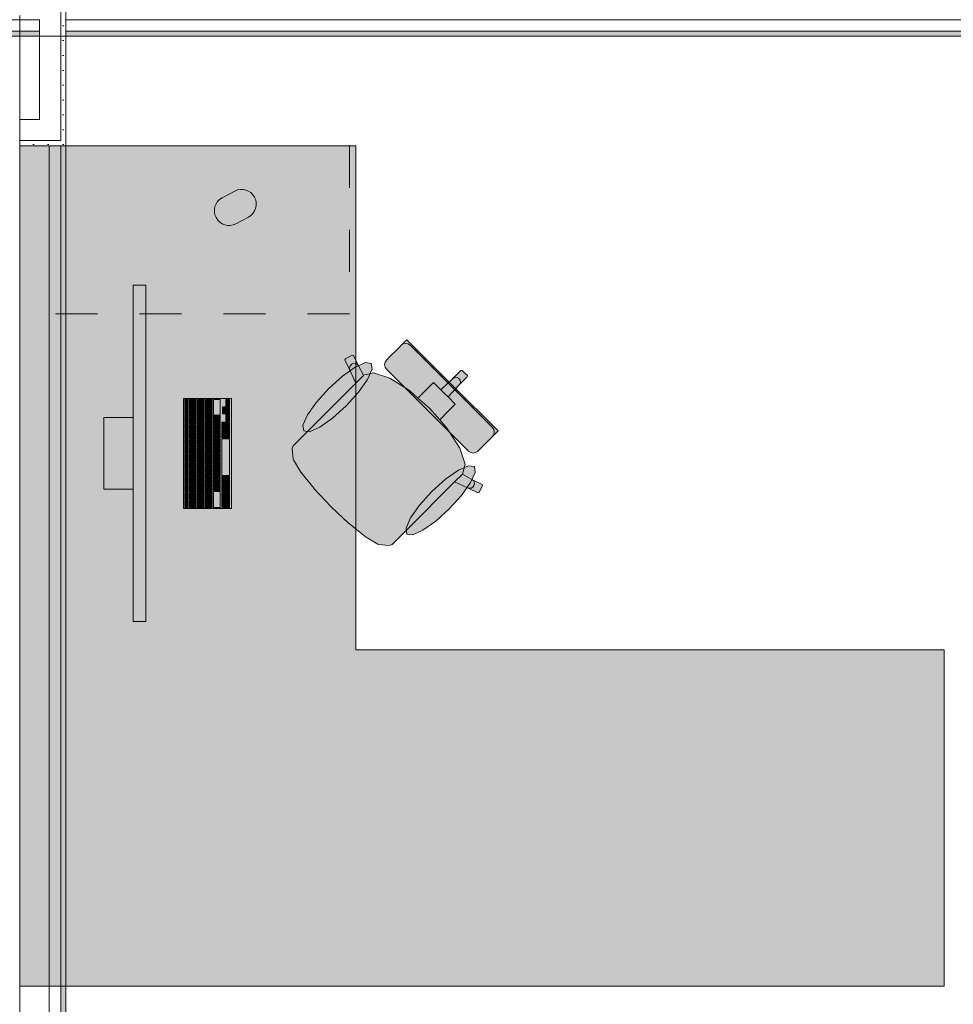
# Model space of a CAD drawing. Header units: metres. Extents: x -3.6 to 84.5, y -11 to 16.8.
# Tile 38 of 256: x 4.2 to 6.4, y 10.6 to 13. Entities that reach past the tile are written whole.
import ezdxf

# ---------------------------------------------------------------- set-up
doc = ezdxf.new("R2010")
doc.units = ezdxf.units.M
doc.header["$MEASUREMENT"] = 0
doc.linetypes.add('Strichlinie eng', pattern=[0.115, 0.075, -0.04])
for name, color, linetype in [('605 - Struktur.Wand Innen', 7, 'Continuous'), ('701 - Einrichtung.Möbel', 7, 'Continuous'), ('Neubau_606 - Struktur.Wand Innen Ausbau', 7, 'Continuous'), ('Neubau_653 - Abdeckung.TB Verkofferung', 7, 'Continuous')]:
    doc.layers.add(name, color=color, linetype=linetype)
pattern_1 = [(45, (0, 0), (-0.01767767, 0.01767767), [0, -0.025])]

msp = doc.modelspace()

# ---------------------------------------------------------------- hatches: boundary and pattern name
at = {"layer": '701 - Einrichtung.Möbel', "linetype": 'Continuous', "lineweight": 0, "true_color": 0x3a3a3a}
for points in [[(4.21, 10.69), (6.41, 10.69), (6.41, 11.49), (5.01, 11.49), (5.01, 12.69), (4.21, 12.69)], [(4.7066, 12.5741), (4.6916, 12.5661, 0.994302), (4.7244, 12.5043), (4.7544, 12.5203, 1), (4.7216, 12.5821)], [(4.5099, 11.5578), (4.5099, 12.3578), (4.4799, 12.3578), (4.4799, 11.5578)], [(5.083, 12.1582), (5.1806, 12.0606), (5.2397, 12.1197), (5.1313, 12.2282), (5.126, 12.2229), (5.1236, 12.2205), (5.1181, 12.215), (5.1156, 12.2125), (5.1085, 12.2054), (5.0911, 12.188), (5.0853, 12.1822), (5.0829, 12.1798), (5.0796, 12.1749), (5.0784, 12.169), (5.0796, 12.1632)], [(4.8969, 12.0123), (4.8775, 11.9928), (4.8607, 11.9761), (4.8584, 11.9691), (4.8608, 11.9439), (4.8614, 11.9424), (4.8792, 11.913), (4.9106, 11.8739), (4.9111, 11.8733), (4.9509, 11.8309), (5.2691, 12.1491), (5.2629, 12.1553), (5.2597, 12.1552), (5.2398, 12.1353), (5.212, 12.1093), (5.1948, 12.1265), (5.1787, 12.1104), (5.1578, 12.0895), (5.1373, 12.1074), (5.0906, 12.137), (5.0523, 12.1497), (5.0284, 12.1436), (5.016, 12.1663), (5.004, 12.1907), (5.001, 12.1916), (4.9849, 12.1831), (4.9839, 12.1801), (4.9959, 12.1558), (5.0097, 12.1251)], [(4.9456, 12.1122), (4.9164, 12.0799), (4.8948, 12.0494), (4.8841, 12.0252), (4.8859, 12.0112), (4.8999, 12.0094), (4.924, 12.0201), (4.9546, 12.0417), (4.9869, 12.0709), (5.0161, 12.1032), (5.0377, 12.1338), (5.0484, 12.1579), (5.0466, 12.1719), (5.0326, 12.1737), (5.0085, 12.163), (4.9779, 12.1414)], [(5.1323, 11.7769), (5.245, 11.8897), (5.2758, 11.8759), (5.3001, 11.8639), (5.3031, 11.8649), (5.3116, 11.881), (5.3106, 11.884), (5.2863, 11.896), (5.2636, 11.9084), (5.2697, 11.9323), (5.257, 11.9706), (5.2274, 12.0174), (5.2095, 12.0378), (5.2304, 12.0587), (5.2465, 12.0749), (5.2293, 12.092), (5.2553, 12.1198), (5.2752, 12.1397), (5.2753, 12.1429), (5.2691, 12.1491), (4.9509, 11.8309), (4.9933, 11.7911), (4.9939, 11.7907), (5.033, 11.7592), (5.0624, 11.7414), (5.0639, 11.7408), (5.0891, 11.7384), (5.0961, 11.7407), (5.1128, 11.7575)], [(5.2782, 11.963), (5.2832, 11.9596), (5.289, 11.9585), (5.2949, 11.9596), (5.2998, 11.9629), (5.3022, 11.9653), (5.308, 11.9711), (5.3254, 11.9885), (5.3325, 11.9956), (5.335, 11.9981), (5.3405, 12.0036), (5.3429, 12.006), (5.3482, 12.0113), (5.2397, 12.1197), (5.1806, 12.0606)], [(4.7139, 11.8268), (4.7139, 12.0888), (4.5999, 12.0888), (4.5999, 11.8268)], [(4.6109, 12.0783), (4.6109, 12.0866), (4.6107, 12.0868), (4.6031, 12.0868), (4.6029, 12.0866), (4.6029, 12.07), (4.6031, 12.0698), (4.6107, 12.0698), (4.6109, 12.07)], [(4.6299, 12.0748), (4.6299, 12.0861), (4.6297, 12.0863), (4.6141, 12.0863), (4.6139, 12.0861), (4.6139, 12.0635), (4.6141, 12.0633), (4.6297, 12.0633), (4.6299, 12.0635)], [(4.6489, 12.0783), (4.6489, 12.0861), (4.6487, 12.0863), (4.6331, 12.0863), (4.6329, 12.0861), (4.6329, 12.0705), (4.6331, 12.0703), (4.6487, 12.0703), (4.6489, 12.0705)], [(4.6679, 12.0721), (4.6679, 12.0861), (4.6677, 12.0863), (4.6521, 12.0863), (4.6519, 12.0861), (4.6519, 12.058), (4.6521, 12.0578), (4.6677, 12.0578), (4.6679, 12.058)], [(4.6869, 12.0676), (4.6869, 12.0861), (4.6867, 12.0863), (4.6711, 12.0863), (4.6709, 12.0861), (4.6709, 12.049), (4.6711, 12.0488), (4.6867, 12.0488), (4.6869, 12.049)], [(4.7089, 12.0783), (4.7089, 12.0861), (4.7087, 12.0863), (4.7011, 12.0863), (4.7009, 12.0861), (4.7009, 12.0705), (4.7011, 12.0703), (4.7087, 12.0703), (4.7089, 12.0705)], [(4.6109, 12.0598), (4.6109, 12.0681), (4.6107, 12.0683), (4.6031, 12.0683), (4.6029, 12.0681), (4.6029, 12.0515), (4.6031, 12.0513), (4.6107, 12.0513), (4.6109, 12.0515)], [(4.6109, 12.0413), (4.6109, 12.0496), (4.6107, 12.0498), (4.6031, 12.0498), (4.6029, 12.0496), (4.6029, 12.033), (4.6031, 12.0328), (4.6107, 12.0328), (4.6109, 12.033)], [(4.6299, 12.0533), (4.6299, 12.0611), (4.6297, 12.0613), (4.6141, 12.0613), (4.6139, 12.0611), (4.6139, 12.0455), (4.6141, 12.0453), (4.6297, 12.0453), (4.6299, 12.0455)], [(4.6489, 12.0603), (4.6489, 12.0681), (4.6487, 12.0683), (4.6331, 12.0683), (4.6329, 12.0681), (4.6329, 12.0525), (4.6331, 12.0523), (4.6487, 12.0523), (4.6489, 12.0525)], [(4.6489, 12.0423), (4.6489, 12.0501), (4.6487, 12.0503), (4.6331, 12.0503), (4.6329, 12.0501), (4.6329, 12.0345), (4.6331, 12.0343), (4.6487, 12.0343), (4.6489, 12.0345)], [(4.6679, 12.0478), (4.6679, 12.0556), (4.6677, 12.0558), (4.6521, 12.0558), (4.6519, 12.0556), (4.6519, 12.04), (4.6521, 12.0398), (4.6677, 12.0398), (4.6679, 12.04)], [(4.6869, 12.0388), (4.6869, 12.0466), (4.6867, 12.0468), (4.6711, 12.0468), (4.6709, 12.0466), (4.6709, 12.031), (4.6711, 12.0308), (4.6867, 12.0308), (4.6869, 12.031)], [(4.7009, 12.0603), (4.7009, 12.0681), (4.7007, 12.0683), (4.6931, 12.0683), (4.6929, 12.0681), (4.6929, 12.0525), (4.6931, 12.0523), (4.7007, 12.0523), (4.7009, 12.0525)], [(4.7089, 12.0603), (4.7089, 12.0681), (4.7087, 12.0683), (4.7011, 12.0683), (4.7009, 12.0681), (4.7009, 12.0525), (4.7011, 12.0523), (4.7087, 12.0523), (4.7089, 12.0525)], [(4.7089, 12.0423), (4.7089, 12.0501), (4.7087, 12.0503), (4.7011, 12.0503), (4.7009, 12.0501), (4.7009, 12.0345), (4.7011, 12.0343), (4.7087, 12.0343), (4.7089, 12.0345)], [(4.4799, 12.0428), (4.4099, 12.0428), (4.4099, 11.8728), (4.4799, 11.8728)], [(4.6109, 12.0228), (4.6109, 12.0311), (4.6107, 12.0313), (4.6031, 12.0313), (4.6029, 12.0311), (4.6029, 12.0145), (4.6031, 12.0143), (4.6107, 12.0143), (4.6109, 12.0145)], [(4.6299, 12.0353), (4.6299, 12.0431), (4.6297, 12.0433), (4.6141, 12.0433), (4.6139, 12.0431), (4.6139, 12.0275), (4.6141, 12.0273), (4.6297, 12.0273), (4.6299, 12.0275)], [(4.6299, 12.0173), (4.6299, 12.0251), (4.6297, 12.0253), (4.6141, 12.0253), (4.6139, 12.0251), (4.6139, 12.0095), (4.6141, 12.0093), (4.6297, 12.0093), (4.6299, 12.0095)], [(4.6489, 12.0243), (4.6489, 12.0321), (4.6487, 12.0323), (4.6331, 12.0323), (4.6329, 12.0321), (4.6329, 12.0165), (4.6331, 12.0163), (4.6487, 12.0163), (4.6489, 12.0165)], [(4.6679, 12.0298), (4.6679, 12.0376), (4.6677, 12.0378), (4.6521, 12.0378), (4.6519, 12.0376), (4.6519, 12.022), (4.6521, 12.0218), (4.6677, 12.0218), (4.6679, 12.022)], [(4.6869, 12.0208), (4.6869, 12.0286), (4.6867, 12.0288), (4.6711, 12.0288), (4.6709, 12.0286), (4.6709, 12.013), (4.6711, 12.0128), (4.6867, 12.0128), (4.6869, 12.013)], [(4.7089, 12.0243), (4.7089, 12.0321), (4.7087, 12.0323), (4.6911, 12.0323), (4.6909, 12.0321), (4.6909, 12.0165), (4.6911, 12.0163), (4.7087, 12.0163), (4.7089, 12.0165)], [(4.6109, 12.0043), (4.6109, 12.0126), (4.6107, 12.0128), (4.6031, 12.0128), (4.6029, 12.0126), (4.6029, 11.996), (4.6031, 11.9958), (4.6107, 11.9958), (4.6109, 11.996)], [(4.6299, 11.9993), (4.6299, 12.0071), (4.6297, 12.0073), (4.6141, 12.0073), (4.6139, 12.0071), (4.6139, 11.9915), (4.6141, 11.9913), (4.6297, 11.9913), (4.6299, 11.9915)], [(4.6489, 12.0063), (4.6489, 12.0141), (4.6487, 12.0143), (4.6331, 12.0143), (4.6329, 12.0141), (4.6329, 11.9985), (4.6331, 11.9983), (4.6487, 11.9983), (4.6489, 11.9985)], [(4.6679, 12.0118), (4.6679, 12.0196), (4.6677, 12.0198), (4.6521, 12.0198), (4.6519, 12.0196), (4.6519, 12.004), (4.6521, 12.0038), (4.6677, 12.0038), (4.6679, 12.004)], [(4.6679, 11.9938), (4.6679, 12.0016), (4.6677, 12.0018), (4.6521, 12.0018), (4.6519, 12.0016), (4.6519, 11.986), (4.6521, 11.9858), (4.6677, 11.9858), (4.6679, 11.986)], [(4.6869, 12.0028), (4.6869, 12.0106), (4.6867, 12.0108), (4.6711, 12.0108), (4.6709, 12.0106), (4.6709, 11.995), (4.6711, 11.9948), (4.6867, 11.9948), (4.6869, 11.995)], [(4.7089, 12.0046), (4.7089, 12.0141), (4.7087, 12.0143), (4.6911, 12.0143), (4.6909, 12.0141), (4.6909, 11.995), (4.6911, 11.9948), (4.7087, 11.9948), (4.7089, 11.995)], [(4.6109, 11.9858), (4.6109, 11.9941), (4.6107, 11.9943), (4.6031, 11.9943), (4.6029, 11.9941), (4.6029, 11.9775), (4.6031, 11.9773), (4.6107, 11.9773), (4.6109, 11.9775)], [(4.6109, 11.9673), (4.6109, 11.9756), (4.6107, 11.9758), (4.6031, 11.9758), (4.6029, 11.9756), (4.6029, 11.959), (4.6031, 11.9588), (4.6107, 11.9588), (4.6109, 11.959)], [(4.6299, 11.9813), (4.6299, 11.9891), (4.6297, 11.9893), (4.6141, 11.9893), (4.6139, 11.9891), (4.6139, 11.9735), (4.6141, 11.9733), (4.6297, 11.9733), (4.6299, 11.9735)], [(4.6489, 11.9883), (4.6489, 11.9961), (4.6487, 11.9963), (4.6331, 11.9963), (4.6329, 11.9961), (4.6329, 11.9805), (4.6331, 11.9803), (4.6487, 11.9803), (4.6489, 11.9805)], [(4.6489, 11.9703), (4.6489, 11.9781), (4.6487, 11.9783), (4.6331, 11.9783), (4.6329, 11.9781), (4.6329, 11.9625), (4.6331, 11.9623), (4.6487, 11.9623), (4.6489, 11.9625)], [(4.6679, 11.9758), (4.6679, 11.9836), (4.6677, 11.9838), (4.6521, 11.9838), (4.6519, 11.9836), (4.6519, 11.968), (4.6521, 11.9678), (4.6677, 11.9678), (4.6679, 11.968)], [(4.6869, 11.9848), (4.6869, 11.9926), (4.6867, 11.9928), (4.6711, 11.9928), (4.6709, 11.9926), (4.6709, 11.977), (4.6711, 11.9768), (4.6867, 11.9768), (4.6869, 11.977)], [(4.6869, 11.9668), (4.6869, 11.9746), (4.6867, 11.9748), (4.6711, 11.9748), (4.6709, 11.9746), (4.6709, 11.959), (4.6711, 11.9588), (4.6867, 11.9588), (4.6869, 11.959)], [(4.7089, 11.9488), (4.7089, 11.9926), (4.7087, 11.9928), (4.6911, 11.9928), (4.6909, 11.9926), (4.6909, 11.905), (4.6911, 11.9048), (4.7087, 11.9048), (4.7089, 11.905)], [(4.6109, 11.9488), (4.6109, 11.9571), (4.6107, 11.9573), (4.6031, 11.9573), (4.6029, 11.9571), (4.6029, 11.9405), (4.6031, 11.9403), (4.6107, 11.9403), (4.6109, 11.9405)], [(4.6299, 11.9633), (4.6299, 11.9711), (4.6297, 11.9713), (4.6141, 11.9713), (4.6139, 11.9711), (4.6139, 11.9555), (4.6141, 11.9553), (4.6297, 11.9553), (4.6299, 11.9555)], [(4.6299, 11.9453), (4.6299, 11.9531), (4.6297, 11.9533), (4.6141, 11.9533), (4.6139, 11.9531), (4.6139, 11.9375), (4.6141, 11.9373), (4.6297, 11.9373), (4.6299, 11.9375)], [(4.6489, 11.9523), (4.6489, 11.9601), (4.6487, 11.9603), (4.6331, 11.9603), (4.6329, 11.9601), (4.6329, 11.9445), (4.6331, 11.9443), (4.6487, 11.9443), (4.6489, 11.9445)], [(4.6679, 11.9578), (4.6679, 11.9656), (4.6677, 11.9658), (4.6521, 11.9658), (4.6519, 11.9656), (4.6519, 11.95), (4.6521, 11.9498), (4.6677, 11.9498), (4.6679, 11.95)], [(4.6869, 11.9488), (4.6869, 11.9566), (4.6867, 11.9568), (4.6711, 11.9568), (4.6709, 11.9566), (4.6709, 11.941), (4.6711, 11.9408), (4.6867, 11.9408), (4.6869, 11.941)], [(4.6109, 11.9303), (4.6109, 11.9386), (4.6107, 11.9388), (4.6031, 11.9388), (4.6029, 11.9386), (4.6029, 11.922), (4.6031, 11.9218), (4.6107, 11.9218), (4.6109, 11.922)], [(4.6299, 11.9273), (4.6299, 11.9351), (4.6297, 11.9353), (4.6141, 11.9353), (4.6139, 11.9351), (4.6139, 11.9195), (4.6141, 11.9193), (4.6297, 11.9193), (4.6299, 11.9195)], [(4.6489, 11.9343), (4.6489, 11.9421), (4.6487, 11.9423), (4.6331, 11.9423), (4.6329, 11.9421), (4.6329, 11.9265), (4.6331, 11.9263), (4.6487, 11.9263), (4.6489, 11.9265)], [(4.6679, 11.9398), (4.6679, 11.9476), (4.6677, 11.9478), (4.6521, 11.9478), (4.6519, 11.9476), (4.6519, 11.932), (4.6521, 11.9318), (4.6677, 11.9318), (4.6679, 11.932)], [(4.6679, 11.9218), (4.6679, 11.9296), (4.6677, 11.9298), (4.6521, 11.9298), (4.6519, 11.9296), (4.6519, 11.914), (4.6521, 11.9138), (4.6677, 11.9138), (4.6679, 11.914)], [(4.6869, 11.9308), (4.6869, 11.9386), (4.6867, 11.9388), (4.6711, 11.9388), (4.6709, 11.9386), (4.6709, 11.923), (4.6711, 11.9228), (4.6867, 11.9228), (4.6869, 11.923)], [(5.2322, 11.8256), (5.2614, 11.8579), (5.283, 11.8885), (5.2937, 11.9126), (5.2919, 11.9266), (5.2779, 11.9284), (5.2538, 11.9177), (5.2232, 11.8961), (5.1909, 11.8669), (5.1617, 11.8346), (5.1401, 11.804), (5.1294, 11.7799), (5.1312, 11.7659), (5.1452, 11.7641), (5.1694, 11.7748), (5.1999, 11.7964)], [(4.6109, 11.9118), (4.6109, 11.9201), (4.6107, 11.9203), (4.6031, 11.9203), (4.6029, 11.9201), (4.6029, 11.9035), (4.6031, 11.9033), (4.6107, 11.9033), (4.6109, 11.9035)], [(4.6299, 11.9093), (4.6299, 11.9171), (4.6297, 11.9173), (4.6141, 11.9173), (4.6139, 11.9171), (4.6139, 11.9015), (4.6141, 11.9013), (4.6297, 11.9013), (4.6299, 11.9015)], [(4.6489, 11.9163), (4.6489, 11.9241), (4.6487, 11.9243), (4.6331, 11.9243), (4.6329, 11.9241), (4.6329, 11.9085), (4.6331, 11.9083), (4.6487, 11.9083), (4.6489, 11.9085)], [(4.6489, 11.8983), (4.6489, 11.9061), (4.6487, 11.9063), (4.6331, 11.9063), (4.6329, 11.9061), (4.6329, 11.8905), (4.6331, 11.8903), (4.6487, 11.8903), (4.6489, 11.8905)], [(4.6679, 11.9038), (4.6679, 11.9116), (4.6677, 11.9118), (4.6521, 11.9118), (4.6519, 11.9116), (4.6519, 11.896), (4.6521, 11.8958), (4.6677, 11.8958), (4.6679, 11.896)], [(4.6869, 11.9128), (4.6869, 11.9206), (4.6867, 11.9208), (4.6711, 11.9208), (4.6709, 11.9206), (4.6709, 11.905), (4.6711, 11.9048), (4.6867, 11.9048), (4.6869, 11.905)], [(4.6109, 11.8933), (4.6109, 11.9016), (4.6107, 11.9018), (4.6031, 11.9018), (4.6029, 11.9016), (4.6029, 11.885), (4.6031, 11.8848), (4.6107, 11.8848), (4.6109, 11.885)], [(4.6109, 11.8748), (4.6109, 11.8831), (4.6107, 11.8833), (4.6031, 11.8833), (4.6029, 11.8831), (4.6029, 11.8665), (4.6031, 11.8663), (4.6107, 11.8663), (4.6109, 11.8665)], [(4.6299, 11.8913), (4.6299, 11.8991), (4.6297, 11.8993), (4.6141, 11.8993), (4.6139, 11.8991), (4.6139, 11.8835), (4.6141, 11.8833), (4.6297, 11.8833), (4.6299, 11.8835)], [(4.6299, 11.8733), (4.6299, 11.8811), (4.6297, 11.8813), (4.6141, 11.8813), (4.6139, 11.8811), (4.6139, 11.8655), (4.6141, 11.8653), (4.6297, 11.8653), (4.6299, 11.8655)], [(4.6489, 11.8803), (4.6489, 11.8881), (4.6487, 11.8883), (4.6331, 11.8883), (4.6329, 11.8881), (4.6329, 11.8725), (4.6331, 11.8723), (4.6487, 11.8723), (4.6489, 11.8725)], [(4.6679, 11.8858), (4.6679, 11.8936), (4.6677, 11.8938), (4.6521, 11.8938), (4.6519, 11.8936), (4.6519, 11.878), (4.6521, 11.8778), (4.6677, 11.8778), (4.6679, 11.878)], [(4.6869, 11.8948), (4.6869, 11.9026), (4.6867, 11.9028), (4.6711, 11.9028), (4.6709, 11.9026), (4.6709, 11.887), (4.6711, 11.8868), (4.6867, 11.8868), (4.6869, 11.887)], [(4.6869, 11.8768), (4.6869, 11.8846), (4.6867, 11.8848), (4.6711, 11.8848), (4.6709, 11.8846), (4.6709, 11.869), (4.6711, 11.8688), (4.6867, 11.8688), (4.6869, 11.869)], [(4.7089, 11.8931), (4.7089, 11.9026), (4.7087, 11.9028), (4.6911, 11.9028), (4.6909, 11.9026), (4.6909, 11.8835), (4.6911, 11.8833), (4.7087, 11.8833), (4.7089, 11.8835)], [(4.7089, 11.8733), (4.7089, 11.8811), (4.7087, 11.8813), (4.6911, 11.8813), (4.6909, 11.8811), (4.6909, 11.8655), (4.6911, 11.8653), (4.7087, 11.8653), (4.7089, 11.8655)], [(4.6109, 11.8563), (4.6109, 11.8646), (4.6107, 11.8648), (4.6031, 11.8648), (4.6029, 11.8646), (4.6029, 11.848), (4.6031, 11.8478), (4.6107, 11.8478), (4.6109, 11.848)], [(4.6299, 11.8553), (4.6299, 11.8631), (4.6297, 11.8633), (4.6141, 11.8633), (4.6139, 11.8631), (4.6139, 11.8475), (4.6141, 11.8473), (4.6297, 11.8473), (4.6299, 11.8475)], [(4.6489, 11.8623), (4.6489, 11.8701), (4.6487, 11.8703), (4.6331, 11.8703), (4.6329, 11.8701), (4.6329, 11.8545), (4.6331, 11.8543), (4.6487, 11.8543), (4.6489, 11.8545)], [(4.6679, 11.8678), (4.6679, 11.8756), (4.6677, 11.8758), (4.6521, 11.8758), (4.6519, 11.8756), (4.6519, 11.86), (4.6521, 11.8598), (4.6677, 11.8598), (4.6679, 11.86)], [(4.6679, 11.8436), (4.6679, 11.8576), (4.6677, 11.8578), (4.6521, 11.8578), (4.6519, 11.8576), (4.6519, 11.8295), (4.6521, 11.8293), (4.6677, 11.8293), (4.6679, 11.8295)], [(4.6869, 11.8481), (4.6869, 11.8666), (4.6867, 11.8668), (4.6711, 11.8668), (4.6709, 11.8666), (4.6709, 11.8295), (4.6711, 11.8293), (4.6867, 11.8293), (4.6869, 11.8295)], [(4.7089, 11.8553), (4.7089, 11.8631), (4.7087, 11.8633), (4.6911, 11.8633), (4.6909, 11.8631), (4.6909, 11.8475), (4.6911, 11.8473), (4.7087, 11.8473), (4.7089, 11.8475)], [(4.6109, 11.8378), (4.6109, 11.8461), (4.6107, 11.8463), (4.6031, 11.8463), (4.6029, 11.8461), (4.6029, 11.8295), (4.6031, 11.8293), (4.6107, 11.8293), (4.6109, 11.8295)], [(4.6299, 11.8373), (4.6299, 11.8451), (4.6297, 11.8453), (4.6141, 11.8453), (4.6139, 11.8451), (4.6139, 11.8295), (4.6141, 11.8293), (4.6297, 11.8293), (4.6299, 11.8295)], [(4.6489, 11.8408), (4.6489, 11.8521), (4.6487, 11.8523), (4.6331, 11.8523), (4.6329, 11.8521), (4.6329, 11.8295), (4.6331, 11.8293), (4.6487, 11.8293), (4.6489, 11.8295)], [(4.7089, 11.8373), (4.7089, 11.8451), (4.7087, 11.8453), (4.6911, 11.8453), (4.6909, 11.8451), (4.6909, 11.8295), (4.6911, 11.8293), (4.7087, 11.8293), (4.7089, 11.8295)]]:
    msp.add_hatch(color=250, dxfattribs=at).paths.add_polyline_path(points)
at = {"layer": 'Neubau_606 - Struktur.Wand Innen Ausbau', "linetype": 'Continuous', "lineweight": 0, "true_color": 0x000000}
h = msp.add_hatch(dxfattribs=at)
h.set_pattern_fill('Gips_0001', color=18, style=0, pattern_type=2)
h.set_pattern_definition(pattern_1)
h.paths.add_polyline_path([(4.32, 12.7025), (4.32, 13.445), (4.3075, 13.445), (4.3075, 12.7025)])
h = msp.add_hatch(dxfattribs=at)
h.set_pattern_fill('Gips_0001', color=18, style=0, pattern_type=2)
h.set_pattern_definition(pattern_1)
h.paths.add_polyline_path([(4.3075, 12.7025), (4.21, 12.7025), (4.21, 12.69), (4.3075, 12.69)])
h = msp.add_hatch(dxfattribs=at)
h.set_pattern_fill('Gips_0001', color=18, style=0, pattern_type=2)
h.set_pattern_definition(pattern_1)
h.paths.add_polyline_path([(4.3075, 12.69), (4.32, 12.69), (4.3075, 12.7025)])
h = msp.add_hatch(dxfattribs=at)
h.set_pattern_fill('Gips_0001', color=18, style=0, pattern_type=2)
h.set_pattern_definition(pattern_1)
h.paths.add_polyline_path([(4.3075, 12.7025), (4.32, 12.69), (4.32, 12.7025)])
at = {"layer": 'Neubau_653 - Abdeckung.TB Verkofferung', "linetype": 'Continuous', "lineweight": 0, "true_color": 0x000000}
h = msp.add_hatch(dxfattribs=at)
h.set_pattern_fill('Gips_0001', color=18, style=0, pattern_type=2)
h.set_pattern_definition(pattern_1)
h.paths.add_polyline_path([(0.7025, 12.9505), (4.2575, 12.9505), (4.2575, 12.963), (0.7025, 12.963)])
h = msp.add_hatch(dxfattribs=at)
h.set_pattern_fill('Gips_0001', color=18, style=0, pattern_type=2)
h.set_pattern_definition(pattern_1)
h.paths.add_polyline_path([(4.32, 12.9505), (7.8675, 12.9505), (7.8675, 12.963), (4.32, 12.963)])
h = msp.add_hatch(dxfattribs=at)
h.set_pattern_fill('Gips_0001', color=18, style=0, pattern_type=2)
h.set_pattern_definition(pattern_1)
h.paths.add_polyline_path([(4.32, 8.6495), (4.32, 12.69), (4.3075, 12.69), (4.3075, 8.6495)])

# ---------------------------------------------------------------- linework, layer by layer
at = {"layer": '605 - Struktur.Wand Innen', "color": 7, "linetype": 'Continuous', "lineweight": 18, "flags": 128}
msp.add_lwpolyline([(4.21, 8.6), (4.21, 13)], dxfattribs=at)
at = {"layer": '701 - Einrichtung.Möbel', "color": 7, "linetype": 'Strichlinie eng', "lineweight": 5, "true_color": 0xebebeb}
for p, q in [((4.995, 12.69), (4.995, 12.29)), ((4.995, 12.29), (4.21, 12.29))]:
    msp.add_line(p, q, dxfattribs=at)
at = {"layer": '701 - Einrichtung.Möbel', "color": 7, "linetype": 'Continuous', "lineweight": 5, "true_color": 0xebebeb}
for p, q in [((5.1085, 12.2054), (5.1156, 12.2125)), ((5.1156, 12.2125), (5.1181, 12.215)), ((5.1181, 12.215), (5.1236, 12.2205)), ((5.123, 12.2183), (5.1181, 12.215)), ((5.1289, 12.2194), (5.123, 12.2183)), ((5.1236, 12.2205), (5.126, 12.2229)), ((5.126, 12.2229), (5.1313, 12.2282)), ((5.1347, 12.2182), (5.1289, 12.2194)), ((5.1313, 12.2282), (5.2397, 12.1197)), ((5.1397, 12.2149), (5.1347, 12.2182)), ((5.2373, 12.1173), (5.1397, 12.2149)), ((4.9849, 12.1831), (5.001, 12.1916)), ((5.001, 12.1916), (5.004, 12.1907)), ((5.004, 12.1907), (5.016, 12.1663)), ((5.0853, 12.1822), (5.0911, 12.188)), ((5.0911, 12.188), (5.1085, 12.2054)), ((4.9839, 12.1801), (4.9849, 12.1831)), ((4.9959, 12.1558), (4.9839, 12.1801)), ((4.9948, 12.16), (4.9954, 12.1643)), ((4.9954, 12.1643), (4.9976, 12.1681)), ((4.9976, 12.1681), (5.0011, 12.1709)), ((5.0011, 12.1709), (5.0053, 12.1722)), ((5.0053, 12.1722), (5.0096, 12.1718)), ((5.0096, 12.1718), (5.0134, 12.1697)), ((5.0134, 12.1697), (5.016, 12.1663)), ((5.016, 12.1663), (5.0284, 12.1436)), ((5.0784, 12.169), (5.0796, 12.1749)), ((5.0796, 12.1632), (5.0784, 12.169)), ((5.0796, 12.1749), (5.0829, 12.1798)), ((5.083, 12.1582), (5.0796, 12.1632)), ((5.0829, 12.1798), (5.0853, 12.1822)), ((4.9959, 12.1558), (4.9948, 12.16)), ((5.0097, 12.1251), (4.9959, 12.1558)), ((5.0282, 12.1435), (5.0097, 12.1251)), ((5.0282, 12.1435), (5.0284, 12.1436)), ((5.0284, 12.1436), (5.0523, 12.1497)), ((5.0523, 12.1497), (5.0906, 12.137)), ((5.1806, 12.0606), (5.083, 12.1582)), ((5.2398, 12.1353), (5.2597, 12.1552)), ((5.2553, 12.1198), (5.2752, 12.1397)), ((5.2597, 12.1552), (5.2629, 12.1553)), ((5.2629, 12.1553), (5.2691, 12.1491)), ((5.2753, 12.1429), (5.2691, 12.1491)), ((5.2752, 12.1397), (5.2753, 12.1429)), ((4.8969, 12.0123), (5.0097, 12.1251)), ((5.0906, 12.137), (5.1373, 12.1074)), ((5.1787, 12.1104), (5.1948, 12.1265)), ((5.1948, 12.1265), (5.212, 12.1093)), ((5.212, 12.1093), (5.2398, 12.1353)), ((5.2293, 12.092), (5.2553, 12.1198)), ((5.2373, 12.1173), (5.3349, 12.0197)), ((5.3482, 12.0113), (5.2397, 12.1197)), ((5.2398, 12.1353), (5.2435, 12.1378)), ((5.2435, 12.1378), (5.2478, 12.1388)), ((5.2478, 12.1388), (5.2521, 12.138)), ((5.2521, 12.138), (5.2556, 12.1356)), ((5.2553, 12.1198), (5.2578, 12.1235)), ((5.258, 12.1321), (5.2556, 12.1356)), ((5.2578, 12.1235), (5.2587, 12.1278)), ((5.2587, 12.1278), (5.258, 12.1321)), ((5.1373, 12.1074), (5.1578, 12.0895)), ((5.1578, 12.0895), (5.1787, 12.1104)), ((5.212, 12.1093), (5.2207, 12.1007)), ((5.2293, 12.092), (5.2207, 12.1007)), ((5.2465, 12.0749), (5.2293, 12.092)), ((5.1578, 12.0895), (5.1854, 12.0654)), ((5.2304, 12.0587), (5.2465, 12.0749)), ((5.1806, 12.0606), (5.2782, 11.963)), ((5.2095, 12.0378), (5.1854, 12.0654)), ((5.2095, 12.0378), (5.2304, 12.0587)), ((5.2274, 12.0174), (5.2095, 12.0378)), ((4.8775, 11.9928), (4.8969, 12.0123)), ((5.257, 11.9706), (5.2274, 12.0174)), ((5.3349, 12.0197), (5.3382, 12.0147)), ((5.335, 11.9981), (5.3405, 12.0036)), ((5.3383, 12.003), (5.335, 11.9981)), ((5.3382, 12.0147), (5.3394, 12.0089)), ((5.3394, 12.0089), (5.3383, 12.003)), ((5.3405, 12.0036), (5.3429, 12.006)), ((5.3429, 12.006), (5.3482, 12.0113)), ((4.8584, 11.9691), (4.8607, 11.9761)), ((4.8607, 11.9761), (4.8775, 11.9928)), ((5.308, 11.9711), (5.3254, 11.9885)), ((5.3254, 11.9885), (5.3325, 11.9956)), ((5.3325, 11.9956), (5.335, 11.9981)), ((4.8608, 11.9439), (4.8584, 11.9691)), ((5.2697, 11.9323), (5.257, 11.9706)), ((5.2782, 11.963), (5.2832, 11.9596)), ((5.2832, 11.9596), (5.289, 11.9585)), ((5.289, 11.9585), (5.2949, 11.9596)), ((5.2949, 11.9596), (5.2998, 11.9629)), ((5.2998, 11.9629), (5.3022, 11.9653)), ((5.3022, 11.9653), (5.308, 11.9711)), ((4.8614, 11.9424), (4.8608, 11.9439)), ((4.8792, 11.913), (4.8614, 11.9424)), ((5.2636, 11.9084), (5.2697, 11.9323)), ((4.9106, 11.8739), (4.8792, 11.913)), ((5.2635, 11.9082), (5.245, 11.8897)), ((5.2635, 11.9082), (5.2636, 11.9084)), ((5.2863, 11.896), (5.2636, 11.9084)), ((5.1323, 11.7769), (5.245, 11.8897)), ((5.245, 11.8897), (5.2758, 11.8759)), ((5.2897, 11.8934), (5.2863, 11.896)), ((5.3106, 11.884), (5.2863, 11.896)), ((5.2881, 11.8776), (5.2909, 11.8811)), ((5.2918, 11.8897), (5.2897, 11.8934)), ((5.2909, 11.8811), (5.2922, 11.8853)), ((5.2922, 11.8853), (5.2918, 11.8897)), ((5.3116, 11.881), (5.3106, 11.884)), ((4.9111, 11.8733), (4.9106, 11.8739)), ((4.9509, 11.8309), (4.9111, 11.8733)), ((5.2758, 11.8759), (5.2799, 11.8748)), ((5.2758, 11.8759), (5.3001, 11.8639)), ((5.2799, 11.8748), (5.2843, 11.8754)), ((5.2843, 11.8754), (5.2881, 11.8776)), ((5.3001, 11.8639), (5.3031, 11.8649)), ((5.3031, 11.8649), (5.3116, 11.881)), ((4.9509, 11.8309), (4.9933, 11.7911)), ((4.9933, 11.7911), (4.9939, 11.7907)), ((4.9939, 11.7907), (5.033, 11.7592)), ((5.1128, 11.7575), (5.1323, 11.7769)), ((5.033, 11.7592), (5.0624, 11.7414)), ((5.0624, 11.7414), (5.0639, 11.7408)), ((5.0639, 11.7408), (5.0891, 11.7384)), ((5.0891, 11.7384), (5.0961, 11.7407)), ((5.0961, 11.7407), (5.1128, 11.7575))]:
    msp.add_line(p, q, dxfattribs=at)
at = {"layer": '701 - Einrichtung.Möbel', "color": 7, "linetype": 'Continuous', "lineweight": 5, "true_color": 0xebebeb, "flags": 128}
for points in [[(4.21, 10.69), (4.21, 12.69), (5.01, 12.69), (5.01, 11.49), (6.41, 11.49), (6.41, 10.69)], [(4.5099, 11.5578), (4.5099, 12.3578), (4.4799, 12.3578), (4.4799, 11.5578)], [(4.9456, 12.1122), (4.9779, 12.1414), (5.0085, 12.163), (5.0326, 12.1737), (5.0466, 12.1719), (5.0484, 12.1579), (5.0377, 12.1338), (5.0161, 12.1032), (4.9869, 12.0709), (4.9546, 12.0417), (4.924, 12.0201), (4.8999, 12.0094), (4.8859, 12.0112), (4.8841, 12.0252), (4.8948, 12.0494), (4.9164, 12.0799)], [(4.7139, 11.8268), (4.7139, 12.0888), (4.5999, 12.0888), (4.5999, 11.8268)], [(4.6109, 12.0783), (4.6109, 12.0866), (4.6107, 12.0868), (4.6031, 12.0868), (4.6029, 12.0866), (4.6029, 12.07), (4.6031, 12.0698), (4.6107, 12.0698), (4.6109, 12.07)], [(4.6299, 12.0748), (4.6299, 12.0861), (4.6297, 12.0863), (4.6141, 12.0863), (4.6139, 12.0861), (4.6139, 12.0635), (4.6141, 12.0633), (4.6297, 12.0633), (4.6299, 12.0635)], [(4.6489, 12.0783), (4.6489, 12.0861), (4.6487, 12.0863), (4.6331, 12.0863), (4.6329, 12.0861), (4.6329, 12.0705), (4.6331, 12.0703), (4.6487, 12.0703), (4.6489, 12.0705)], [(4.6679, 12.0721), (4.6679, 12.0861), (4.6677, 12.0863), (4.6521, 12.0863), (4.6519, 12.0861), (4.6519, 12.058), (4.6521, 12.0578), (4.6677, 12.0578), (4.6679, 12.058)], [(4.6869, 12.0676), (4.6869, 12.0861), (4.6867, 12.0863), (4.6711, 12.0863), (4.6709, 12.0861), (4.6709, 12.049), (4.6711, 12.0488), (4.6867, 12.0488), (4.6869, 12.049)], [(4.7089, 12.0783), (4.7089, 12.0861), (4.7087, 12.0863), (4.7011, 12.0863), (4.7009, 12.0861), (4.7009, 12.0705), (4.7011, 12.0703), (4.7087, 12.0703), (4.7089, 12.0705)], [(4.6109, 12.0598), (4.6109, 12.0681), (4.6107, 12.0683), (4.6031, 12.0683), (4.6029, 12.0681), (4.6029, 12.0515), (4.6031, 12.0513), (4.6107, 12.0513), (4.6109, 12.0515)], [(4.6109, 12.0413), (4.6109, 12.0496), (4.6107, 12.0498), (4.6031, 12.0498), (4.6029, 12.0496), (4.6029, 12.033), (4.6031, 12.0328), (4.6107, 12.0328), (4.6109, 12.033)], [(4.6299, 12.0533), (4.6299, 12.0611), (4.6297, 12.0613), (4.6141, 12.0613), (4.6139, 12.0611), (4.6139, 12.0455), (4.6141, 12.0453), (4.6297, 12.0453), (4.6299, 12.0455)], [(4.6489, 12.0603), (4.6489, 12.0681), (4.6487, 12.0683), (4.6331, 12.0683), (4.6329, 12.0681), (4.6329, 12.0525), (4.6331, 12.0523), (4.6487, 12.0523), (4.6489, 12.0525)], [(4.6489, 12.0423), (4.6489, 12.0501), (4.6487, 12.0503), (4.6331, 12.0503), (4.6329, 12.0501), (4.6329, 12.0345), (4.6331, 12.0343), (4.6487, 12.0343), (4.6489, 12.0345)], [(4.6679, 12.0478), (4.6679, 12.0556), (4.6677, 12.0558), (4.6521, 12.0558), (4.6519, 12.0556), (4.6519, 12.04), (4.6521, 12.0398), (4.6677, 12.0398), (4.6679, 12.04)], [(4.6869, 12.0388), (4.6869, 12.0466), (4.6867, 12.0468), (4.6711, 12.0468), (4.6709, 12.0466), (4.6709, 12.031), (4.6711, 12.0308), (4.6867, 12.0308), (4.6869, 12.031)], [(4.7009, 12.0603), (4.7009, 12.0681), (4.7007, 12.0683), (4.6931, 12.0683), (4.6929, 12.0681), (4.6929, 12.0525), (4.6931, 12.0523), (4.7007, 12.0523), (4.7009, 12.0525)], [(4.7089, 12.0603), (4.7089, 12.0681), (4.7087, 12.0683), (4.7011, 12.0683), (4.7009, 12.0681), (4.7009, 12.0525), (4.7011, 12.0523), (4.7087, 12.0523), (4.7089, 12.0525)], [(4.7089, 12.0423), (4.7089, 12.0501), (4.7087, 12.0503), (4.7011, 12.0503), (4.7009, 12.0501), (4.7009, 12.0345), (4.7011, 12.0343), (4.7087, 12.0343), (4.7089, 12.0345)], [(4.4799, 12.0428), (4.4099, 12.0428), (4.4099, 11.8728), (4.4799, 11.8728)], [(4.6109, 12.0228), (4.6109, 12.0311), (4.6107, 12.0313), (4.6031, 12.0313), (4.6029, 12.0311), (4.6029, 12.0145), (4.6031, 12.0143), (4.6107, 12.0143), (4.6109, 12.0145)], [(4.6299, 12.0353), (4.6299, 12.0431), (4.6297, 12.0433), (4.6141, 12.0433), (4.6139, 12.0431), (4.6139, 12.0275), (4.6141, 12.0273), (4.6297, 12.0273), (4.6299, 12.0275)], [(4.6299, 12.0173), (4.6299, 12.0251), (4.6297, 12.0253), (4.6141, 12.0253), (4.6139, 12.0251), (4.6139, 12.0095), (4.6141, 12.0093), (4.6297, 12.0093), (4.6299, 12.0095)], [(4.6489, 12.0243), (4.6489, 12.0321), (4.6487, 12.0323), (4.6331, 12.0323), (4.6329, 12.0321), (4.6329, 12.0165), (4.6331, 12.0163), (4.6487, 12.0163), (4.6489, 12.0165)], [(4.6679, 12.0298), (4.6679, 12.0376), (4.6677, 12.0378), (4.6521, 12.0378), (4.6519, 12.0376), (4.6519, 12.022), (4.6521, 12.0218), (4.6677, 12.0218), (4.6679, 12.022)], [(4.6869, 12.0208), (4.6869, 12.0286), (4.6867, 12.0288), (4.6711, 12.0288), (4.6709, 12.0286), (4.6709, 12.013), (4.6711, 12.0128), (4.6867, 12.0128), (4.6869, 12.013)], [(4.7089, 12.0243), (4.7089, 12.0321), (4.7087, 12.0323), (4.6911, 12.0323), (4.6909, 12.0321), (4.6909, 12.0165), (4.6911, 12.0163), (4.7087, 12.0163), (4.7089, 12.0165)], [(4.6109, 12.0043), (4.6109, 12.0126), (4.6107, 12.0128), (4.6031, 12.0128), (4.6029, 12.0126), (4.6029, 11.996), (4.6031, 11.9958), (4.6107, 11.9958), (4.6109, 11.996)], [(4.6299, 11.9993), (4.6299, 12.0071), (4.6297, 12.0073), (4.6141, 12.0073), (4.6139, 12.0071), (4.6139, 11.9915), (4.6141, 11.9913), (4.6297, 11.9913), (4.6299, 11.9915)], [(4.6489, 12.0063), (4.6489, 12.0141), (4.6487, 12.0143), (4.6331, 12.0143), (4.6329, 12.0141), (4.6329, 11.9985), (4.6331, 11.9983), (4.6487, 11.9983), (4.6489, 11.9985)], [(4.6679, 12.0118), (4.6679, 12.0196), (4.6677, 12.0198), (4.6521, 12.0198), (4.6519, 12.0196), (4.6519, 12.004), (4.6521, 12.0038), (4.6677, 12.0038), (4.6679, 12.004)], [(4.6679, 11.9938), (4.6679, 12.0016), (4.6677, 12.0018), (4.6521, 12.0018), (4.6519, 12.0016), (4.6519, 11.986), (4.6521, 11.9858), (4.6677, 11.9858), (4.6679, 11.986)], [(4.6869, 12.0028), (4.6869, 12.0106), (4.6867, 12.0108), (4.6711, 12.0108), (4.6709, 12.0106), (4.6709, 11.995), (4.6711, 11.9948), (4.6867, 11.9948), (4.6869, 11.995)], [(4.7089, 12.0046), (4.7089, 12.0141), (4.7087, 12.0143), (4.6911, 12.0143), (4.6909, 12.0141), (4.6909, 11.995), (4.6911, 11.9948), (4.7087, 11.9948), (4.7089, 11.995)], [(4.6109, 11.9858), (4.6109, 11.9941), (4.6107, 11.9943), (4.6031, 11.9943), (4.6029, 11.9941), (4.6029, 11.9775), (4.6031, 11.9773), (4.6107, 11.9773), (4.6109, 11.9775)], [(4.6109, 11.9673), (4.6109, 11.9756), (4.6107, 11.9758), (4.6031, 11.9758), (4.6029, 11.9756), (4.6029, 11.959), (4.6031, 11.9588), (4.6107, 11.9588), (4.6109, 11.959)], [(4.6299, 11.9813), (4.6299, 11.9891), (4.6297, 11.9893), (4.6141, 11.9893), (4.6139, 11.9891), (4.6139, 11.9735), (4.6141, 11.9733), (4.6297, 11.9733), (4.6299, 11.9735)], [(4.6489, 11.9883), (4.6489, 11.9961), (4.6487, 11.9963), (4.6331, 11.9963), (4.6329, 11.9961), (4.6329, 11.9805), (4.6331, 11.9803), (4.6487, 11.9803), (4.6489, 11.9805)], [(4.6489, 11.9703), (4.6489, 11.9781), (4.6487, 11.9783), (4.6331, 11.9783), (4.6329, 11.9781), (4.6329, 11.9625), (4.6331, 11.9623), (4.6487, 11.9623), (4.6489, 11.9625)], [(4.6679, 11.9758), (4.6679, 11.9836), (4.6677, 11.9838), (4.6521, 11.9838), (4.6519, 11.9836), (4.6519, 11.968), (4.6521, 11.9678), (4.6677, 11.9678), (4.6679, 11.968)], [(4.6869, 11.9848), (4.6869, 11.9926), (4.6867, 11.9928), (4.6711, 11.9928), (4.6709, 11.9926), (4.6709, 11.977), (4.6711, 11.9768), (4.6867, 11.9768), (4.6869, 11.977)], [(4.6869, 11.9668), (4.6869, 11.9746), (4.6867, 11.9748), (4.6711, 11.9748), (4.6709, 11.9746), (4.6709, 11.959), (4.6711, 11.9588), (4.6867, 11.9588), (4.6869, 11.959)], [(4.7089, 11.9488), (4.7089, 11.9926), (4.7087, 11.9928), (4.6911, 11.9928), (4.6909, 11.9926), (4.6909, 11.905), (4.6911, 11.9048), (4.7087, 11.9048), (4.7089, 11.905)], [(4.6109, 11.9488), (4.6109, 11.9571), (4.6107, 11.9573), (4.6031, 11.9573), (4.6029, 11.9571), (4.6029, 11.9405), (4.6031, 11.9403), (4.6107, 11.9403), (4.6109, 11.9405)], [(4.6299, 11.9633), (4.6299, 11.9711), (4.6297, 11.9713), (4.6141, 11.9713), (4.6139, 11.9711), (4.6139, 11.9555), (4.6141, 11.9553), (4.6297, 11.9553), (4.6299, 11.9555)], [(4.6299, 11.9453), (4.6299, 11.9531), (4.6297, 11.9533), (4.6141, 11.9533), (4.6139, 11.9531), (4.6139, 11.9375), (4.6141, 11.9373), (4.6297, 11.9373), (4.6299, 11.9375)], [(4.6489, 11.9523), (4.6489, 11.9601), (4.6487, 11.9603), (4.6331, 11.9603), (4.6329, 11.9601), (4.6329, 11.9445), (4.6331, 11.9443), (4.6487, 11.9443), (4.6489, 11.9445)], [(4.6679, 11.9578), (4.6679, 11.9656), (4.6677, 11.9658), (4.6521, 11.9658), (4.6519, 11.9656), (4.6519, 11.95), (4.6521, 11.9498), (4.6677, 11.9498), (4.6679, 11.95)], [(4.6869, 11.9488), (4.6869, 11.9566), (4.6867, 11.9568), (4.6711, 11.9568), (4.6709, 11.9566), (4.6709, 11.941), (4.6711, 11.9408), (4.6867, 11.9408), (4.6869, 11.941)], [(4.6109, 11.9303), (4.6109, 11.9386), (4.6107, 11.9388), (4.6031, 11.9388), (4.6029, 11.9386), (4.6029, 11.922), (4.6031, 11.9218), (4.6107, 11.9218), (4.6109, 11.922)], [(4.6299, 11.9273), (4.6299, 11.9351), (4.6297, 11.9353), (4.6141, 11.9353), (4.6139, 11.9351), (4.6139, 11.9195), (4.6141, 11.9193), (4.6297, 11.9193), (4.6299, 11.9195)], [(4.6489, 11.9343), (4.6489, 11.9421), (4.6487, 11.9423), (4.6331, 11.9423), (4.6329, 11.9421), (4.6329, 11.9265), (4.6331, 11.9263), (4.6487, 11.9263), (4.6489, 11.9265)], [(4.6679, 11.9398), (4.6679, 11.9476), (4.6677, 11.9478), (4.6521, 11.9478), (4.6519, 11.9476), (4.6519, 11.932), (4.6521, 11.9318), (4.6677, 11.9318), (4.6679, 11.932)], [(4.6679, 11.9218), (4.6679, 11.9296), (4.6677, 11.9298), (4.6521, 11.9298), (4.6519, 11.9296), (4.6519, 11.914), (4.6521, 11.9138), (4.6677, 11.9138), (4.6679, 11.914)], [(4.6869, 11.9308), (4.6869, 11.9386), (4.6867, 11.9388), (4.6711, 11.9388), (4.6709, 11.9386), (4.6709, 11.923), (4.6711, 11.9228), (4.6867, 11.9228), (4.6869, 11.923)], [(5.2322, 11.8256), (5.2614, 11.8579), (5.283, 11.8885), (5.2937, 11.9126), (5.2919, 11.9266), (5.2779, 11.9284), (5.2538, 11.9177), (5.2232, 11.8961), (5.1909, 11.8669), (5.1617, 11.8346), (5.1401, 11.804), (5.1294, 11.7799), (5.1312, 11.7659), (5.1452, 11.7641), (5.1694, 11.7748), (5.1999, 11.7964)], [(4.6109, 11.9118), (4.6109, 11.9201), (4.6107, 11.9203), (4.6031, 11.9203), (4.6029, 11.9201), (4.6029, 11.9035), (4.6031, 11.9033), (4.6107, 11.9033), (4.6109, 11.9035)], [(4.6299, 11.9093), (4.6299, 11.9171), (4.6297, 11.9173), (4.6141, 11.9173), (4.6139, 11.9171), (4.6139, 11.9015), (4.6141, 11.9013), (4.6297, 11.9013), (4.6299, 11.9015)], [(4.6489, 11.9163), (4.6489, 11.9241), (4.6487, 11.9243), (4.6331, 11.9243), (4.6329, 11.9241), (4.6329, 11.9085), (4.6331, 11.9083), (4.6487, 11.9083), (4.6489, 11.9085)], [(4.6489, 11.8983), (4.6489, 11.9061), (4.6487, 11.9063), (4.6331, 11.9063), (4.6329, 11.9061), (4.6329, 11.8905), (4.6331, 11.8903), (4.6487, 11.8903), (4.6489, 11.8905)], [(4.6679, 11.9038), (4.6679, 11.9116), (4.6677, 11.9118), (4.6521, 11.9118), (4.6519, 11.9116), (4.6519, 11.896), (4.6521, 11.8958), (4.6677, 11.8958), (4.6679, 11.896)], [(4.6869, 11.9128), (4.6869, 11.9206), (4.6867, 11.9208), (4.6711, 11.9208), (4.6709, 11.9206), (4.6709, 11.905), (4.6711, 11.9048), (4.6867, 11.9048), (4.6869, 11.905)], [(4.6109, 11.8933), (4.6109, 11.9016), (4.6107, 11.9018), (4.6031, 11.9018), (4.6029, 11.9016), (4.6029, 11.885), (4.6031, 11.8848), (4.6107, 11.8848), (4.6109, 11.885)], [(4.6109, 11.8748), (4.6109, 11.8831), (4.6107, 11.8833), (4.6031, 11.8833), (4.6029, 11.8831), (4.6029, 11.8665), (4.6031, 11.8663), (4.6107, 11.8663), (4.6109, 11.8665)], [(4.6299, 11.8913), (4.6299, 11.8991), (4.6297, 11.8993), (4.6141, 11.8993), (4.6139, 11.8991), (4.6139, 11.8835), (4.6141, 11.8833), (4.6297, 11.8833), (4.6299, 11.8835)], [(4.6299, 11.8733), (4.6299, 11.8811), (4.6297, 11.8813), (4.6141, 11.8813), (4.6139, 11.8811), (4.6139, 11.8655), (4.6141, 11.8653), (4.6297, 11.8653), (4.6299, 11.8655)], [(4.6489, 11.8803), (4.6489, 11.8881), (4.6487, 11.8883), (4.6331, 11.8883), (4.6329, 11.8881), (4.6329, 11.8725), (4.6331, 11.8723), (4.6487, 11.8723), (4.6489, 11.8725)], [(4.6679, 11.8858), (4.6679, 11.8936), (4.6677, 11.8938), (4.6521, 11.8938), (4.6519, 11.8936), (4.6519, 11.878), (4.6521, 11.8778), (4.6677, 11.8778), (4.6679, 11.878)], [(4.6869, 11.8948), (4.6869, 11.9026), (4.6867, 11.9028), (4.6711, 11.9028), (4.6709, 11.9026), (4.6709, 11.887), (4.6711, 11.8868), (4.6867, 11.8868), (4.6869, 11.887)], [(4.6869, 11.8768), (4.6869, 11.8846), (4.6867, 11.8848), (4.6711, 11.8848), (4.6709, 11.8846), (4.6709, 11.869), (4.6711, 11.8688), (4.6867, 11.8688), (4.6869, 11.869)], [(4.7089, 11.8931), (4.7089, 11.9026), (4.7087, 11.9028), (4.6911, 11.9028), (4.6909, 11.9026), (4.6909, 11.8835), (4.6911, 11.8833), (4.7087, 11.8833), (4.7089, 11.8835)], [(4.7089, 11.8733), (4.7089, 11.8811), (4.7087, 11.8813), (4.6911, 11.8813), (4.6909, 11.8811), (4.6909, 11.8655), (4.6911, 11.8653), (4.7087, 11.8653), (4.7089, 11.8655)], [(4.6109, 11.8563), (4.6109, 11.8646), (4.6107, 11.8648), (4.6031, 11.8648), (4.6029, 11.8646), (4.6029, 11.848), (4.6031, 11.8478), (4.6107, 11.8478), (4.6109, 11.848)], [(4.6299, 11.8553), (4.6299, 11.8631), (4.6297, 11.8633), (4.6141, 11.8633), (4.6139, 11.8631), (4.6139, 11.8475), (4.6141, 11.8473), (4.6297, 11.8473), (4.6299, 11.8475)], [(4.6489, 11.8623), (4.6489, 11.8701), (4.6487, 11.8703), (4.6331, 11.8703), (4.6329, 11.8701), (4.6329, 11.8545), (4.6331, 11.8543), (4.6487, 11.8543), (4.6489, 11.8545)], [(4.6679, 11.8678), (4.6679, 11.8756), (4.6677, 11.8758), (4.6521, 11.8758), (4.6519, 11.8756), (4.6519, 11.86), (4.6521, 11.8598), (4.6677, 11.8598), (4.6679, 11.86)], [(4.6679, 11.8436), (4.6679, 11.8576), (4.6677, 11.8578), (4.6521, 11.8578), (4.6519, 11.8576), (4.6519, 11.8295), (4.6521, 11.8293), (4.6677, 11.8293), (4.6679, 11.8295)], [(4.6869, 11.8481), (4.6869, 11.8666), (4.6867, 11.8668), (4.6711, 11.8668), (4.6709, 11.8666), (4.6709, 11.8295), (4.6711, 11.8293), (4.6867, 11.8293), (4.6869, 11.8295)], [(4.7089, 11.8553), (4.7089, 11.8631), (4.7087, 11.8633), (4.6911, 11.8633), (4.6909, 11.8631), (4.6909, 11.8475), (4.6911, 11.8473), (4.7087, 11.8473), (4.7089, 11.8475)], [(4.6109, 11.8378), (4.6109, 11.8461), (4.6107, 11.8463), (4.6031, 11.8463), (4.6029, 11.8461), (4.6029, 11.8295), (4.6031, 11.8293), (4.6107, 11.8293), (4.6109, 11.8295)], [(4.6299, 11.8373), (4.6299, 11.8451), (4.6297, 11.8453), (4.6141, 11.8453), (4.6139, 11.8451), (4.6139, 11.8295), (4.6141, 11.8293), (4.6297, 11.8293), (4.6299, 11.8295)], [(4.6489, 11.8408), (4.6489, 11.8521), (4.6487, 11.8523), (4.6331, 11.8523), (4.6329, 11.8521), (4.6329, 11.8295), (4.6331, 11.8293), (4.6487, 11.8293), (4.6489, 11.8295)], [(4.7089, 11.8373), (4.7089, 11.8451), (4.7087, 11.8453), (4.6911, 11.8453), (4.6909, 11.8451), (4.6909, 11.8295), (4.6911, 11.8293), (4.7087, 11.8293), (4.7089, 11.8295)]]:
    msp.add_lwpolyline(points, close=True, dxfattribs=at)
msp.add_lwpolyline([(4.7066, 12.5741), (4.6916, 12.5661, 0.994302), (4.7244, 12.5043), (4.7544, 12.5203, 1), (4.7216, 12.5821)], format="xyb", close=True, dxfattribs=at)
at = {"layer": 'Neubau_606 - Struktur.Wand Innen Ausbau', "color": 1, "linetype": 'Continuous', "lineweight": 5}
for p, q in [((4.3075, 12.7525), (4.3075, 13.445)), ((4.3075, 12.7025), (4.3075, 12.7525)), ((4.21, 12.7025), (4.2575, 12.7025)), ((4.2575, 12.7025), (4.3075, 12.7025)), ((4.2575, 12.7025), (4.3075, 12.7025))]:
    msp.add_line(p, q, dxfattribs=at)
at = {"layer": 'Neubau_606 - Struktur.Wand Innen Ausbau', "color": 1, "linetype": 'Continuous', "lineweight": 5, "flags": 128}
for points in [[(4.32, 12.69), (4.32, 13.445)], [(4.2575, 12.99), (4.2575, 12.7525)], [(4.2575, 12.7525), (4.21, 12.7525)], [(4.21, 12.7025), (4.21, 12.7525)], [(4.21, 12.69), (4.21, 12.7025)], [(4.21, 12.69), (4.3075, 12.69)], [(4.32, 12.69), (4.3075, 12.69)]]:
    msp.add_lwpolyline(points, dxfattribs=at)
at = {"layer": 'Neubau_653 - Abdeckung.TB Verkofferung', "color": 1, "linetype": 'Continuous', "lineweight": 5}
for p, q in [((4.2575, 12.99), (0.7025, 12.99)), ((7.8675, 12.99), (4.32, 12.99)), ((4.2575, 12.963), (0.7025, 12.963)), ((7.8675, 12.963), (4.32, 12.963)), ((4.2575, 12.9505), (0.7025, 12.9505)), ((7.8675, 12.9505), (4.32, 12.9505)), ((4.2805, 12.69), (4.2805, 8.6495)), ((4.3075, 12.69), (4.3075, 8.6495)), ((4.32, 12.69), (4.32, 8.6495))]:
    msp.add_line(p, q, dxfattribs=at)
at = {"layer": 'Neubau_653 - Abdeckung.TB Verkofferung', "color": 1, "linetype": 'Continuous', "lineweight": 9}
for p, q in [((0.7025, 12.9505), (11.24, 12.9505)), ((4.21, 8.6495), (4.21, 12.69)), ((4.32, 12.69), (4.21, 12.69)), ((4.32, 8.6495), (4.32, 12.69))]:
    msp.add_line(p, q, dxfattribs=at)
at = {"layer": 'Neubau_653 - Abdeckung.TB Verkofferung', "color": 1, "linetype": 'Continuous', "lineweight": 5, "flags": 128}
for points in [[(4.2575, 12.99), (4.2575, 12.963), (4.2575, 12.9505)], [(4.32, 12.99), (4.32, 12.963), (4.32, 12.9505)], [(4.32, 12.69), (4.3075, 12.69), (4.2805, 12.69)]]:
    msp.add_lwpolyline(points, dxfattribs=at)

doc.saveas('drawing.dxf')
